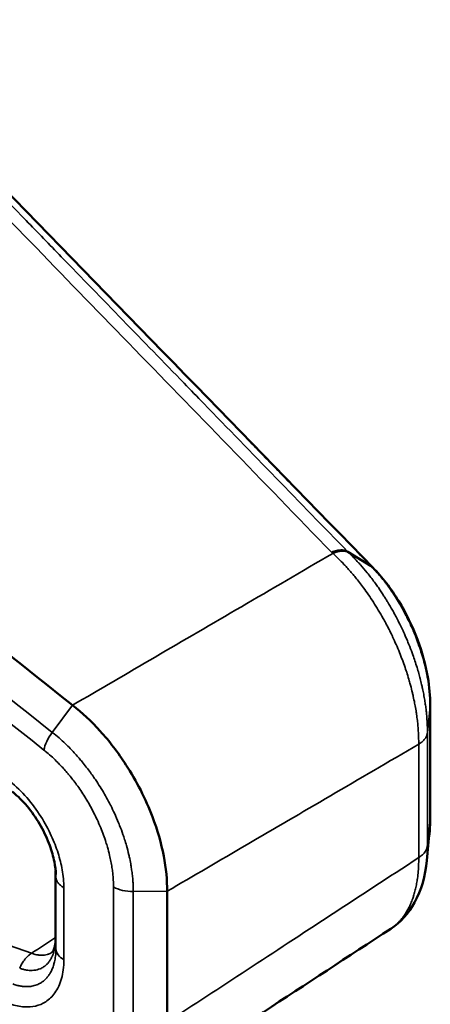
# Model space of a CAD drawing. Header units: millimetres. Extents: x 38 to 2514, y 38 to 1622.
# Tile 102 of 256: x 535.06 to 542.58, y 1316.84 to 1334.88. Entities that reach past the tile are written whole.
import ezdxf

# ---------------------------------------------------------------- set-up
doc = ezdxf.new("R2010")
doc.units = ezdxf.units.MM
doc.header["$LTSCALE"] = 7.692308
doc.layers.add('Visible (ISO)', color=7, linetype='Continuous', lineweight=50)
doc.layers.add('Visible Narrow (ISO)', color=7, linetype='Continuous', lineweight=35)

msp = doc.modelspace()

# ---------------------------------------------------------------- linework, layer by layer
at = {"layer": 'Visible (ISO)'}
for p, q in [((541.0713, 1325.1332), (541.4955, 1324.8731)), ((542.5816, 1322.3261), (542.5816, 1320.2586)), ((535.7157, 1318.0487), (535.7157, 1319.2993)), ((537.7603, 1316.5191), (537.7603, 1318.9168)), ((541.8563, 1318.2288), (541.8563, 1318.2288)), ((535.6541, 1317.7995), (535.6541, 1317.7995))]:
    msp.add_line(p, q, dxfattribs=at)
for centre, major_axis, start_param, end_param in [((555.381, 1431.5861), (-75.0105, 129.9219), 2.0340413, 2.172722), ((555.381, 1183.5032), (75.0105, -129.9219), 2.539667, 2.6800434)]:
    msp.add_ellipse(centre, major_axis=major_axis, ratio=0.5773503, start_param=start_param, end_param=end_param, dxfattribs=at)
for points in [[(528.0948, 1338.6877), (532.7514, 1333.8593), (537.2777, 1329.2162), (541.5304, 1324.8455)], [(542.5816, 1320.2586), (542.5818, 1320.1803), (542.5783, 1320.1034), (542.571, 1320.0284)], [(542.571, 1320.0284), (542.5531, 1319.8449), (542.5351, 1319.6615), (542.5172, 1319.4781)], [(541.8563, 1318.2288), (540.3012, 1317.212), (538.746, 1316.1951), (537.1909, 1315.1783)]]:
    msp.add_open_spline(points, degree=3, dxfattribs=at)
for points, knots in [([(541.0713, 1325.1332), (541.0566, 1325.1422), (541.0408, 1325.149), (541.013, 1325.1568), (541.0019, 1325.1591), (540.9767, 1325.1624), (540.9623, 1325.1632), (540.9325, 1325.1629), (540.9169, 1325.1617), (540.897, 1325.159), (540.8931, 1325.1584), (540.8598, 1325.1528), (540.8293, 1325.1447), (540.7907, 1325.1307), (540.7832, 1325.1279), (540.7757, 1325.1248)], [0, 0, 0, 0, 0.20631838, 0.20631838, 0.33333333, 0.33333333, 0.48171145, 0.48171145, 0.63002587, 0.63002587, 0.66666667, 0.66666667, 0.935646, 0.935646, 1, 1, 1, 1]), ([(541.5294, 1324.8464), (541.7021, 1324.673), (541.863, 1324.463), (542.1363, 1324.016), (542.2537, 1323.7745), (542.431, 1323.3013), (542.4963, 1323.0644), (542.566, 1322.6621), (542.582, 1322.4902), (542.5816, 1322.3261)], [0, 0, 0, 0, 0.0826397, 0.0826397, 0.16117244, 0.16117244, 0.23451791, 0.23451791, 0.2904599, 0.2904599, 0.2904599, 0.2904599]), ([(537.7603, 1318.9168), (537.7609, 1319.1209), (537.74, 1319.3372), (537.6519, 1319.7964), (537.5824, 1320.0382), (537.4285, 1320.4438), (537.3561, 1320.6071), (537.1932, 1320.9274), (537.1029, 1321.0839), (536.8614, 1321.4557), (536.7024, 1321.6631), (536.3711, 1322.0286), (536.2012, 1322.1874), (536.0271, 1322.3244)], [0.000001, 0.000001, 0.000001, 0.000001, 0.07485014, 0.07485014, 0.15412675, 0.15412675, 0.20817444, 0.20817444, 0.26222314, 0.26222314, 0.34150081, 0.34150081, 0.41634888, 0.41634888, 0.41634888, 0.41634888]), ([(535.7207, 1319.2228), (535.7184, 1319.2927), (535.7089, 1319.3726), (535.6736, 1319.5505), (535.6452, 1319.6518), (535.5653, 1319.8715), (535.5095, 1319.9927), (535.3799, 1320.2232), (535.3043, 1320.3353), (535.1432, 1320.5362), (535.0555, 1320.6275), (534.9529, 1320.7162), (534.9368, 1320.7295), (534.9208, 1320.7423)], [0, 0, 0, 0, 0.0292952, 0.0292952, 0.06300194, 0.06300194, 0.1025357, 0.1025357, 0.14235716, 0.14235716, 0.18237159, 0.18237159, 0.18980152, 0.18980152, 0.18980152, 0.18980152]), ([(542.5172, 1319.4781), (542.4899, 1319.1982), (542.4184, 1318.935), (542.1877, 1318.5172), (542.038, 1318.3475), (541.8563, 1318.2288)], [0, 0, 0, 0, 0.1014772, 0.1014772, 0.18743904, 0.18743904, 0.18743904, 0.18743904]), ([(535.6541, 1317.7995), (535.6542, 1317.7996), (535.6615, 1317.8017), (535.6848, 1317.8501), (535.6944, 1317.8763), (535.7097, 1317.9481), (535.7152, 1317.9957), (535.7157, 1318.0501)], [0, 0, 0, 0, 0.041194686, 0.041194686, 0.063877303, 0.063877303, 0.088145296, 0.088145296, 0.088145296, 0.088145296])]:
    msp.add_open_spline(points, degree=3, knots=knots, dxfattribs=at)
at = {"layer": 'Visible Narrow (ISO)'}
for p, q in [((535.6554, 1321.8276), (536.0271, 1322.3244)), ((542.5289, 1321.8196), (542.5804, 1322.3048)), ((542.5804, 1322.3048), (542.5804, 1320.2373)), ((542.5289, 1319.7521), (542.5289, 1321.8196)), ((542.3688, 1319.5324), (542.3688, 1321.6101)), ((542.5289, 1319.7521), (542.5804, 1320.2372)), ((535.7157, 1318.0435), (535.7157, 1319.2985)), ((535.7212, 1319.1784), (535.7187, 1319.2614)), ((535.7212, 1319.1784), (535.7212, 1317.8619)), ((535.8676, 1318.9787), (535.8676, 1317.6624)), ((536.7768, 1316.5973), (536.7768, 1318.9951)), ((537.1391, 1318.9105), (537.7603, 1318.9168)), ((537.1391, 1316.5128), (537.1391, 1318.9105)), ((535.7212, 1317.862), (535.7157, 1318.0435))]:
    msp.add_line(p, q, dxfattribs=at)
for centre, major_axis, ratio, start_param, end_param in [((555.0649, 1431.4036), (-75.2263, 130.2957), 0.5773503, 2.038128, 2.1727222), ((554.957, 1431.3413), (-75.4061, 130.6072), 0.5773503, 2.0399785, 2.1727223), ((540.7021, 1324.6621), (0.413, 0.4353), 0.520596, 0.1153458, 0.8708355), ((535.8546, 1321.7074), (0.3103, 0.392), 0.4623257, 1.6296884, 2.43254), ((555.4531, 1183.5448), (76.4122, -132.3499), 0.5773503, 2.5440191, 2.6659371), ((541.9816, 1320.2577), (0.6, 0.0014), 0.5752481, 6.2205935, 6.2818578), ((554.957, 1183.2584), (75.4061, -130.6072), 0.5773503, 2.5396663, 2.6736334), ((555.0649, 1183.3207), (75.2263, -130.2957), 0.5773503, 2.5396672, 2.675773), ((537.1303, 1319.1993), (0.5, -0.0002), 0.5776021, 3.9272091, 4.7300606), ((536.2212, 1317.8665), (-0.5, 0.0008), 0.5784181, 0.018607, 0.7863255)]:
    msp.add_ellipse(centre, major_axis=major_axis, ratio=ratio, start_param=start_param, end_param=end_param, dxfattribs=at)
for points, knots in [([(540.7757, 1325.1248), (539.5081, 1326.4316), (538.267, 1327.7102), (537.0521, 1328.9619), (535.8372, 1330.2137), (534.6487, 1331.4391), (533.5127, 1332.6115), (532.3768, 1333.784), (531.2935, 1334.9035), (530.2881, 1335.9443), (529.2828, 1336.9851), (528.3553, 1337.9468), (527.5034, 1338.8318)], [0, 0, 0, 0, 0.25, 0.25, 0.25, 0.5, 0.5, 0.5, 0.75, 0.75, 0.75, 1, 1, 1, 1]), ([(541.0713, 1325.1332), (540.6287, 1325.5891), (540.1889, 1326.0419), (539.3091, 1326.9478), (538.8691, 1327.4008), (538.3111, 1327.9753), (538.1905, 1328.0995), (537.6935, 1328.6112), (537.3192, 1328.9966), (536.5683, 1329.7699), (536.192, 1330.1576), (535.6029, 1330.7646), (535.3877, 1330.9864), (534.7406, 1331.6533), (534.3134, 1332.0939), (533.4547, 1332.9797), (533.024, 1333.4242), (532.55, 1333.9137), (532.4981, 1333.9673), (532.0405, 1334.44), (531.643, 1334.8508), (530.839, 1335.6821), (530.434, 1336.1012), (530.0125, 1336.5377), (529.9834, 1336.5678), (529.6295, 1336.9343), (529.3134, 1337.2619), (528.6939, 1337.9042), (528.3909, 1338.2187), (527.9819, 1338.6432), (527.8684, 1338.7611), (527.7563, 1338.8776)], [0, 0, 0, 0, 0.08715052, 0.08715052, 0.17555604, 0.17555604, 0.2, 0.2, 0.27645612, 0.27645612, 0.35457877, 0.35457877, 0.4, 0.4, 0.49207236, 0.49207236, 0.5881525, 0.5881525, 0.6, 0.6, 0.69292484, 0.69292484, 0.7925989, 0.7925989, 0.8, 0.8, 0.882926, 0.882926, 0.96711635, 0.96711635, 1, 1, 1, 1]), ([(528.0725, 1338.7046), (528.5008, 1338.2604), (528.9235, 1337.8224), (529.3403, 1337.391), (529.7629, 1336.9535), (530.1794, 1336.5227), (530.589, 1336.0994), (530.9583, 1335.7178), (531.322, 1335.3421), (531.6798, 1334.9728), (531.8962, 1334.7495), (532.1103, 1334.5284), (532.3227, 1334.3094), (532.6062, 1334.0169), (532.8865, 1333.7279), (533.1642, 1333.4417), (533.4433, 1333.154), (533.7199, 1332.869), (533.9946, 1332.5861), (534.2705, 1332.3019), (534.5446, 1332.0197), (534.8174, 1331.7388), (534.872, 1331.6826), (534.9266, 1331.6264), (534.9811, 1331.5703), (535.2492, 1331.2944), (535.5162, 1331.0196), (535.783, 1330.7452), (535.9158, 1330.6086), (536.0484, 1330.4721), (536.1811, 1330.3357), (536.4464, 1330.0628), (536.7117, 1329.79), (536.9777, 1329.5165), (537.2414, 1329.2454), (537.5057, 1328.9737), (537.7714, 1328.7006), (537.9094, 1328.5587), (538.0478, 1328.4165), (538.1866, 1328.2738), (538.5533, 1327.8969), (538.9231, 1327.5168), (539.2954, 1327.1342), (539.5336, 1326.8895), (539.7727, 1326.6437), (540.0127, 1326.3971), (540.3788, 1326.0209), (540.7468, 1325.6427), (541.116, 1325.2633), (541.2424, 1325.1334), (541.3689, 1325.0033), (541.4955, 1324.8731)], [0.00000123, 0.00000123, 0.00000123, 0.00000123, 0.08536493, 0.08536493, 0.08536493, 0.17195532, 0.17195532, 0.17195532, 0.25, 0.25, 0.25, 0.29719251, 0.29719251, 0.29719251, 0.36021978, 0.36021978, 0.36021978, 0.42359433, 0.42359433, 0.42359433, 0.48725796, 0.48725796, 0.48725796, 0.5, 0.5, 0.5, 0.56264979, 0.56264979, 0.56264979, 0.59382524, 0.59382524, 0.59382524, 0.65615063, 0.65615063, 0.65615063, 0.71791419, 0.71791419, 0.71791419, 0.75, 0.75, 0.75, 0.83474361, 0.83474361, 0.83474361, 0.88895364, 0.88895364, 0.88895364, 0.97167633, 0.97167633, 0.97167633, 1, 1, 1, 1]), ([(536.0271, 1322.3244), (536.5197, 1322.6119), (537.0246, 1322.9066), (537.539, 1323.2068), (538.0535, 1323.507), (538.5774, 1323.8128), (539.1191, 1324.1289), (539.6608, 1324.4451), (540.2203, 1324.7716), (540.7948, 1325.1069)], [0, 0, 0, 0, 0.3333333, 0.3333333, 0.3333333, 0.6666667, 0.6666667, 0.6666667, 1, 1, 1, 1]), ([(542.3688, 1321.6101), (542.3692, 1321.6383), (542.3691, 1321.6684), (542.3681, 1321.7271), (542.3672, 1321.7552), (542.3657, 1321.7905), (542.3654, 1321.796), (542.3635, 1321.834), (542.3614, 1321.8681), (542.3583, 1321.9083), (542.3579, 1321.9124), (542.3549, 1321.9502), (542.3515, 1321.9857), (542.3465, 1322.0309), (542.3456, 1322.0388), (542.3405, 1322.0823), (542.3357, 1322.1194), (542.3283, 1322.1704), (542.3265, 1322.1825), (542.3188, 1322.2322), (542.3123, 1322.2714), (542.3018, 1322.3289), (542.2986, 1322.3458), (542.2876, 1322.4022), (542.2791, 1322.4432), (542.2646, 1322.5082), (542.2594, 1322.5309), (542.2435, 1322.5975), (542.2321, 1322.6427), (542.2123, 1322.7162), (542.2047, 1322.7434), (542.1849, 1322.8125), (542.172, 1322.8552), (542.1461, 1322.9372), (542.1333, 1322.9761), (542.1042, 1323.0613), (542.0876, 1323.1079), (542.0531, 1323.2003), (542.0354, 1323.2459), (541.9977, 1323.339), (541.9778, 1323.3864), (541.9361, 1323.4819), (541.9143, 1323.53), (541.8881, 1323.5854), (541.8849, 1323.5923), (541.8635, 1323.637), (541.8448, 1323.6752), (541.8064, 1323.7515), (541.7866, 1323.7895), (541.7504, 1323.8572), (541.7342, 1323.887), (541.6888, 1323.9683), (541.6593, 1324.0192), (541.5997, 1324.1183), (541.5696, 1324.1666), (541.5091, 1324.2603), (541.4788, 1324.3057), (541.4183, 1324.3932), (541.3882, 1324.4353), (541.334, 1324.5088), (541.3098, 1324.5408), (541.261, 1324.6037), (541.2364, 1324.6346), (541.2019, 1324.6768), (541.192, 1324.6888), (541.1609, 1324.7262), (541.1395, 1324.7513), (541.0965, 1324.8006), (541.0749, 1324.8249), (541.0356, 1324.868), (541.0181, 1324.8868), (540.9682, 1324.9394), (540.935, 1324.9734), (540.8683, 1325.0388), (540.835, 1325.0704), (540.7989, 1325.1033), (540.7968, 1325.1051), (540.7948, 1325.1069)], [0, 0, 0, 0, 0.05882353, 0.05882353, 0.1083999, 0.1083999, 0.11764706, 0.11764706, 0.17051816, 0.17051816, 0.17647059, 0.17647059, 0.22509839, 0.22509839, 0.23529412, 0.23529412, 0.28037129, 0.28037129, 0.29411765, 0.29411765, 0.3360367, 0.3360367, 0.35294118, 0.35294118, 0.39164766, 0.39164766, 0.41176471, 0.41176471, 0.44932797, 0.44932797, 0.47058824, 0.47058824, 0.50223175, 0.50223175, 0.52941176, 0.52941176, 0.55998247, 0.55998247, 0.58823529, 0.58823529, 0.61605434, 0.61605434, 0.64322374, 0.64322374, 0.64705882, 0.64705882, 0.66816265, 0.66816265, 0.68917545, 0.68917545, 0.70588235, 0.70588235, 0.73529412, 0.73529412, 0.76470588, 0.76470588, 0.79411765, 0.79411765, 0.82352941, 0.82352941, 0.84768232, 0.84768232, 0.87241511, 0.87241511, 0.88235294, 0.88235294, 0.90367255, 0.90367255, 0.92478947, 0.92478947, 0.94117647, 0.94117647, 0.97058824, 0.97058824, 0.99835553, 0.99835553, 1, 1, 1, 1]), ([(541.0862, 1325.1192), (541.0838, 1325.1215), (541.0814, 1325.1238), (541.0764, 1325.1285), (541.0738, 1325.1309), (541.0713, 1325.1332)], [0.00002589, 0.00002589, 0.00002589, 0.00002589, 0.5, 0.5, 1, 1, 1, 1]), ([(542.5289, 1321.8196), (542.529, 1321.8362), (542.529, 1321.8538), (542.5289, 1321.8721), (542.5288, 1321.8806), (542.5287, 1321.8894), (542.5285, 1321.8983), (542.5281, 1321.9218), (542.5274, 1321.9464), (542.5263, 1321.9722), (542.5261, 1321.9771), (542.5259, 1321.982), (542.5257, 1321.987), (542.5255, 1321.9912), (542.5253, 1321.9955), (542.5251, 1321.9998), (542.5237, 1322.0273), (542.5219, 1322.0563), (542.5196, 1322.0868), (542.5191, 1322.0935), (542.5186, 1322.1004), (542.518, 1322.1073), (542.5156, 1322.1364), (542.5127, 1322.1669), (542.5093, 1322.199), (542.5082, 1322.2089), (542.5071, 1322.219), (542.5059, 1322.2292), (542.5024, 1322.2599), (542.4983, 1322.2919), (542.4936, 1322.3255), (542.4916, 1322.3393), (542.4896, 1322.3533), (542.4874, 1322.3676), (542.4825, 1322.3997), (542.4771, 1322.4332), (542.4709, 1322.4682), (542.4676, 1322.4867), (542.4641, 1322.5056), (542.4605, 1322.5249), (542.4541, 1322.5584), (542.447, 1322.5932), (542.4392, 1322.6294), (542.434, 1322.6536), (542.4284, 1322.6784), (542.4225, 1322.7038), (542.4144, 1322.7385), (542.4056, 1322.7744), (542.3961, 1322.8116), (542.3881, 1322.8426), (542.3795, 1322.8745), (542.3703, 1322.9073), (542.3604, 1322.9427), (542.3497, 1322.9792), (542.3383, 1323.0168), (542.3264, 1323.0558), (542.3136, 1323.096), (542.2997, 1323.1375), (542.2879, 1323.1732), (542.2753, 1323.2098), (542.2618, 1323.2474), (542.2445, 1323.2958), (542.2257, 1323.3459), (542.2054, 1323.3976), (542.1916, 1323.4328), (542.1771, 1323.4687), (542.1618, 1323.5052), (542.1447, 1323.5462), (542.1266, 1323.5881), (542.1076, 1323.6304), (542.0993, 1323.6489), (542.0909, 1323.6675), (542.0823, 1323.6862), (542.0672, 1323.7187), (542.0517, 1323.7515), (542.0358, 1323.7842), (542.0174, 1323.8221), (541.9984, 1323.8601), (541.9789, 1323.8978), (541.9637, 1323.9273), (541.9482, 1323.9567), (541.9325, 1323.9858), (541.9181, 1324.0124), (541.9036, 1324.0388), (541.8889, 1324.0649), (541.8606, 1324.1154), (541.8318, 1324.1647), (541.8028, 1324.2125), (541.7916, 1324.231), (541.7804, 1324.2492), (541.7692, 1324.2672), (541.7571, 1324.2866), (541.7451, 1324.3056), (541.733, 1324.3244), (541.6986, 1324.378), (541.6642, 1324.4294), (541.6301, 1324.4784), (541.6212, 1324.4911), (541.6124, 1324.5036), (541.6036, 1324.516), (541.5947, 1324.5286), (541.5858, 1324.541), (541.5769, 1324.5532), (541.5543, 1324.5845), (541.5318, 1324.6147), (541.5094, 1324.6441), (541.487, 1324.6735), (541.4647, 1324.702), (541.4422, 1324.7301), (541.4363, 1324.7375), (541.4303, 1324.7449), (541.4243, 1324.7522), (541.3844, 1324.8014), (541.344, 1324.849), (541.3015, 1324.8967), (541.2929, 1324.9064), (541.2842, 1324.916), (541.2754, 1324.9257), (541.2722, 1324.9293), (541.269, 1324.9328), (541.2657, 1324.9364), (541.2098, 1324.9975), (541.1496, 1325.0593), (541.0862, 1325.1192)], [0.00000001, 0.00000001, 0.00000001, 0.00000001, 0.03784537, 0.03784537, 0.03784537, 0.05555556, 0.05555556, 0.05555556, 0.10228898, 0.10228898, 0.10228898, 0.11111111, 0.11111111, 0.11111111, 0.11859777, 0.11859777, 0.11859777, 0.16666667, 0.16666667, 0.16666667, 0.1773503, 0.1773503, 0.1773503, 0.22222222, 0.22222222, 0.22222222, 0.23611895, 0.23611895, 0.23611895, 0.27777778, 0.27777778, 0.27777778, 0.29487816, 0.29487816, 0.29487816, 0.33333333, 0.33333333, 0.33333333, 0.3536382, 0.3536382, 0.3536382, 0.38888889, 0.38888889, 0.38888889, 0.41238872, 0.41238872, 0.41238872, 0.44444444, 0.44444444, 0.44444444, 0.47116729, 0.47116729, 0.47116729, 0.5, 0.5, 0.5, 0.52989503, 0.52989503, 0.52989503, 0.55555556, 0.55555556, 0.55555556, 0.58859113, 0.58859113, 0.58859113, 0.61111111, 0.61111111, 0.61111111, 0.63636584, 0.63636584, 0.63636584, 0.64741988, 0.64741988, 0.64741988, 0.66666667, 0.66666667, 0.66666667, 0.68890833, 0.68890833, 0.68890833, 0.70631048, 0.70631048, 0.70631048, 0.72222222, 0.72222222, 0.72222222, 0.75308365, 0.75308365, 0.75308365, 0.7650007, 0.7650007, 0.7650007, 0.77777778, 0.77777778, 0.77777778, 0.81426998, 0.81426998, 0.81426998, 0.82374247, 0.82374247, 0.82374247, 0.83333333, 0.83333333, 0.83333333, 0.85786149, 0.85786149, 0.85786149, 0.88238964, 0.88238964, 0.88238964, 0.88888889, 0.88888889, 0.88888889, 0.93240285, 0.93240285, 0.93240285, 0.94120561, 0.94120561, 0.94120561, 0.94444444, 0.94444444, 0.94444444, 1, 1, 1, 1]), ([(541.4955, 1324.8731), (541.5562, 1324.8126), (541.6165, 1324.7465), (541.6764, 1324.6744), (541.7019, 1324.6437), (541.7274, 1324.612), (541.7526, 1324.5793), (541.7656, 1324.5624), (541.7786, 1324.5452), (541.7915, 1324.5279), (541.8121, 1324.5002), (541.8325, 1324.4719), (541.8525, 1324.4433), (541.8809, 1324.4027), (541.9087, 1324.3613), (541.9357, 1324.3194), (541.9626, 1324.2775), (541.9888, 1324.2351), (542.014, 1324.1925), (542.0286, 1324.1679), (542.0429, 1324.1432), (542.0569, 1324.1185), (542.0847, 1324.0693), (542.1111, 1324.0201), (542.1362, 1323.9712), (542.1421, 1323.9598), (542.1479, 1323.9485), (542.1536, 1323.9371), (542.1799, 1323.8848), (542.2046, 1323.833), (542.2278, 1323.782), (542.2421, 1323.7505), (542.2558, 1323.7193), (542.269, 1323.6884), (542.272, 1323.6813), (542.275, 1323.6742), (542.278, 1323.6671), (542.2987, 1323.6178), (542.318, 1323.5695), (542.3359, 1323.5221), (542.3447, 1323.4988), (542.3532, 1323.4758), (542.3613, 1323.4531), (542.3795, 1323.4026), (542.3961, 1323.3534), (542.4113, 1323.3054), (542.419, 1323.2812), (542.4264, 1323.2573), (542.4334, 1323.2337), (542.437, 1323.2217), (542.4404, 1323.2098), (542.4438, 1323.198), (542.4588, 1323.1461), (542.4721, 1323.0957), (542.484, 1323.0472), (542.4853, 1323.0421), (542.4865, 1323.0369), (542.4878, 1323.0318), (542.4959, 1322.9981), (542.5033, 1322.9653), (542.5101, 1322.9332), (542.5163, 1322.9042), (542.522, 1322.8757), (542.5272, 1322.8477), (542.5323, 1322.8204), (542.537, 1322.7936), (542.5414, 1322.7668), (542.5431, 1322.7565), (542.5447, 1322.7462), (542.5463, 1322.7358), (542.5495, 1322.7151), (542.5524, 1322.6943), (542.5552, 1322.6734), (542.5588, 1322.6463), (542.5621, 1322.6191), (542.5651, 1322.5914), (542.5679, 1322.5647), (542.5704, 1322.5376), (542.5725, 1322.51), (542.5729, 1322.5051), (542.5733, 1322.5002), (542.5737, 1322.4952), (542.5766, 1322.4543), (542.5788, 1322.4123), (542.5798, 1322.3695), (542.5803, 1322.3481), (542.5805, 1322.3265), (542.5804, 1322.3048)], [0.00000001, 0.00000001, 0.00000001, 0.00000001, 0.08333333, 0.08333333, 0.08333333, 0.11885787, 0.11885787, 0.11885787, 0.1372709, 0.1372709, 0.1372709, 0.16666667, 0.16666667, 0.16666667, 0.20833333, 0.20833333, 0.20833333, 0.25, 0.25, 0.25, 0.27413882, 0.27413882, 0.27413882, 0.32214111, 0.32214111, 0.32214111, 0.33333333, 0.33333333, 0.33333333, 0.38486022, 0.38486022, 0.38486022, 0.41666667, 0.41666667, 0.41666667, 0.42398846, 0.42398846, 0.42398846, 0.47498224, 0.47498224, 0.47498224, 0.5, 0.5, 0.5, 0.55540243, 0.55540243, 0.55540243, 0.58333333, 0.58333333, 0.58333333, 0.59752167, 0.59752167, 0.59752167, 0.66000752, 0.66000752, 0.66000752, 0.66666667, 0.66666667, 0.66666667, 0.71045095, 0.71045095, 0.71045095, 0.75, 0.75, 0.75, 0.78848587, 0.78848587, 0.78848587, 0.80336413, 0.80336413, 0.80336413, 0.83333333, 0.83333333, 0.83333333, 0.87227487, 0.87227487, 0.87227487, 0.90995594, 0.90995594, 0.90995594, 0.91666667, 0.91666667, 0.91666667, 0.97220164, 0.97220164, 0.97220164, 1, 1, 1, 1]), ([(537.1391, 1318.9105), (537.1392, 1318.9494), (537.1384, 1318.9902), (537.1353, 1319.0567), (537.1338, 1319.0811), (537.1296, 1319.1386), (537.1266, 1319.172), (537.1191, 1319.24), (537.1147, 1319.2745), (537.1085, 1319.3164), (537.1076, 1319.3225), (537.1022, 1319.358), (537.0972, 1319.3883), (537.084, 1319.4608), (537.0754, 1319.5036), (537.063, 1319.5596), (537.0602, 1319.5718), (537.0447, 1319.6385), (537.0304, 1319.6944), (537.0034, 1319.7894), (536.9919, 1319.8276), (536.9701, 1319.8962), (536.9601, 1319.9264), (536.9309, 1320.0111), (536.9105, 1320.0664), (536.8822, 1320.1381), (536.8759, 1320.154), (536.8457, 1320.2279), (536.8202, 1320.2864), (536.7716, 1320.3918), (536.7491, 1320.4384), (536.7239, 1320.488), (536.7224, 1320.491), (536.6979, 1320.5391), (536.674, 1320.5841), (536.6245, 1320.6737), (536.5988, 1320.7182), (536.5652, 1320.7743), (536.5579, 1320.7864), (536.5241, 1320.8415), (536.4971, 1320.8839), (536.4524, 1320.9514), (536.4351, 1320.9771), (536.3967, 1321.0325), (536.3756, 1321.0622), (536.3293, 1321.1257), (536.304, 1321.1592), (536.2527, 1321.2252), (536.2267, 1321.2577), (536.1831, 1321.3104), (536.1657, 1321.3311), (536.1242, 1321.3793), (536.0999, 1321.4068), (536.0508, 1321.4608), (536.0259, 1321.4874), (535.9748, 1321.5405), (535.9486, 1321.5669), (535.8853, 1321.6286), (535.8476, 1321.664), (535.77, 1321.7334), (535.7301, 1321.7674), (535.6779, 1321.8097), (535.6667, 1321.8187), (535.6554, 1321.8275)], [0.00000948, 0.00000948, 0.00000948, 0.00000948, 0.05825614, 0.05825614, 0.09090909, 0.09090909, 0.13349528, 0.13349528, 0.17483749, 0.17483749, 0.18181818, 0.18181818, 0.21544747, 0.21544747, 0.26027921, 0.26027921, 0.27272727, 0.27272727, 0.32761097, 0.32761097, 0.36363636, 0.36363636, 0.39128564, 0.39128564, 0.44060092, 0.44060092, 0.45454545, 0.45454545, 0.50534632, 0.50534632, 0.54545455, 0.54545455, 0.54803089, 0.54803089, 0.58680546, 0.58680546, 0.62560828, 0.62560828, 0.63636364, 0.63636364, 0.67466641, 0.67466641, 0.69861284, 0.69861284, 0.72727273, 0.72727273, 0.76128482, 0.76128482, 0.79567945, 0.79567945, 0.81818182, 0.81818182, 0.84880526, 0.84880526, 0.87894809, 0.87894809, 0.90909091, 0.90909091, 0.94940492, 0.94940492, 0.98919134, 0.98919134, 0.99999643, 0.99999643, 0.99999643, 0.99999643]), ([(542.3688, 1321.6101), (542.3899, 1321.6226), (542.4092, 1321.6361), (542.435, 1321.6574), (542.443, 1321.6646), (542.4655, 1321.6865), (542.4785, 1321.7018), (542.4951, 1321.7258), (542.5002, 1321.7343), (542.5134, 1321.7592), (542.5199, 1321.776), (542.5263, 1321.8018), (542.5279, 1321.8107), (542.5289, 1321.8196)], [0, 0, 0, 0, 0.22371653, 0.22371653, 0.33333333, 0.33333333, 0.5516559, 0.5516559, 0.66666667, 0.66666667, 0.88561581, 0.88561581, 1, 1, 1, 1]), ([(537.7603, 1318.9168), (538.2377, 1319.1958), (538.7266, 1319.4815), (539.2244, 1319.7724), (539.7221, 1320.0633), (540.2288, 1320.3594), (540.752, 1320.6652), (541.2753, 1320.971), (541.8151, 1321.2864), (542.3688, 1321.6101)], [0, 0, 0, 0, 0.3333333, 0.3333333, 0.3333333, 0.6666667, 0.6666667, 0.6666667, 1, 1, 1, 1]), ([(536.7768, 1318.9951), (536.7768, 1319.0346), (536.7756, 1319.0762), (536.7731, 1319.12), (536.7723, 1319.134), (536.7713, 1319.1482), (536.7702, 1319.1627), (536.7679, 1319.1924), (536.765, 1319.2231), (536.7613, 1319.2548), (536.7577, 1319.2866), (536.7533, 1319.3195), (536.748, 1319.3538), (536.7425, 1319.3889), (536.7362, 1319.4254), (536.7288, 1319.4631), (536.7218, 1319.499), (536.7139, 1319.5359), (536.705, 1319.5737), (536.6934, 1319.6231), (536.6802, 1319.6741), (536.6651, 1319.7264), (536.6566, 1319.756), (536.6475, 1319.786), (536.6377, 1319.8164), (536.6108, 1319.9006), (536.5793, 1319.9879), (536.5428, 1320.077), (536.522, 1320.128), (536.4995, 1320.1795), (536.4755, 1320.2313), (536.4576, 1320.27), (536.4387, 1320.3089), (536.419, 1320.3478), (536.3784, 1320.4281), (536.3342, 1320.5084), (536.2873, 1320.5865), (536.2812, 1320.5968), (536.2749, 1320.6071), (536.2687, 1320.6174), (536.2211, 1320.6951), (536.1711, 1320.7704), (536.1203, 1320.8416), (536.1137, 1320.8508), (536.1071, 1320.8599), (536.1005, 1320.869), (536.0782, 1320.8996), (536.0558, 1320.9294), (536.0332, 1320.9586), (536.0102, 1320.9881), (535.9871, 1321.017), (535.9636, 1321.0453), (535.9503, 1321.0614), (535.9369, 1321.0774), (535.9233, 1321.0932), (535.9015, 1321.1186), (535.8794, 1321.1438), (535.8567, 1321.1687), (535.8347, 1321.1929), (535.8122, 1321.217), (535.789, 1321.2409), (535.7695, 1321.2612), (535.7494, 1321.2814), (535.7288, 1321.3016), (535.6664, 1321.3629), (535.599, 1321.4239), (535.527, 1321.4824), (535.5184, 1321.4894), (535.5098, 1321.4963), (535.501, 1321.5033)], [0, 0, 0, 0, 0.0688494, 0.0688494, 0.0688494, 0.0909091, 0.0909091, 0.0909091, 0.1363636, 0.1363636, 0.1363636, 0.1818182, 0.1818182, 0.1818182, 0.228406, 0.228406, 0.228406, 0.2727273, 0.2727273, 0.2727273, 0.3307991, 0.3307991, 0.3307991, 0.3636364, 0.3636364, 0.3636364, 0.4545455, 0.4545455, 0.4545455, 0.5065246, 0.5065246, 0.5065246, 0.5454545, 0.5454545, 0.5454545, 0.6257615, 0.6257615, 0.6257615, 0.6363636, 0.6363636, 0.6363636, 0.7168458, 0.7168458, 0.7168458, 0.7272727, 0.7272727, 0.7272727, 0.7624069, 0.7624069, 0.7624069, 0.7979868, 0.7979868, 0.7979868, 0.8181818, 0.8181818, 0.8181818, 0.8506724, 0.8506724, 0.8506724, 0.8823094, 0.8823094, 0.8823094, 0.9090909, 0.9090909, 0.9090909, 0.9902923, 0.9902923, 0.9902923, 1, 1, 1, 1]), ([(534.8794, 1320.9288), (534.9908, 1320.8397), (535.1947, 1320.6408), (535.4569, 1320.2867), (535.6488, 1319.9264), (535.7673, 1319.6132), (535.8438, 1319.3131), (535.8682, 1319.09), (535.8676, 1318.9787)], [0.00000094, 0.00000094, 0.00000094, 0.00000094, 0.16666667, 0.33333333, 0.5, 0.66666667, 0.83333333, 1, 1, 1, 1]), ([(542.5804, 1320.2373), (542.5806, 1320.1984), (542.5797, 1320.1596), (542.5778, 1320.1209), (542.5762, 1320.0899), (542.574, 1320.059), (542.571, 1320.0284)], [0, 0, 0, 0, 0.05329868, 0.05329868, 0.05329868, 0.096113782, 0.096113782, 0.096113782, 0.096113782]), ([(542.3688, 1319.5324), (542.3899, 1319.5458), (542.4092, 1319.5601), (542.4266, 1319.5752), (542.435, 1319.5825), (542.443, 1319.59), (542.4505, 1319.5977), (542.4733, 1319.6212), (542.4916, 1319.6461), (542.5048, 1319.6721), (542.5134, 1319.6891), (542.5199, 1319.7065), (542.5241, 1319.7241), (542.5263, 1319.7334), (542.5279, 1319.7428), (542.5289, 1319.7521)], [0, 0, 0, 0, 0.2242586, 0.2242586, 0.2242586, 0.3333333, 0.3333333, 0.3333333, 0.6666667, 0.6666667, 0.6666667, 0.8847543, 0.8847543, 0.8847543, 1, 1, 1, 1]), ([(542.5172, 1319.4781), (542.5204, 1319.5105), (542.523, 1319.5441), (542.5278, 1319.6305), (542.5292, 1319.6848), (542.5289, 1319.745), (542.5289, 1319.7486), (542.5289, 1319.7521)], [0.931965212, 0.931965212, 0.931965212, 0.931965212, 0.958302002, 0.958302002, 0.997571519, 0.997571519, 1, 1, 1, 1]), ([(537.7603, 1316.5191), (538.2379, 1316.8314), (538.7268, 1317.1511), (539.2246, 1317.4766), (539.7224, 1317.802), (540.229, 1318.1333), (540.7522, 1318.4754), (541.2754, 1318.8175), (541.8151, 1319.1704), (542.3688, 1319.5324)], [0, 0, 0, 0, 0.3333333, 0.3333333, 0.3333333, 0.6666667, 0.6666667, 0.6666667, 1, 1, 1, 1]), ([(541.8563, 1318.2288), (541.8644, 1318.2341), (541.8724, 1318.2395), (541.9037, 1318.2615), (541.9265, 1318.2794), (541.9708, 1318.3179), (541.9923, 1318.3385), (542.0248, 1318.373), (542.0363, 1318.3859), (542.0682, 1318.4236), (542.0879, 1318.4493), (542.1254, 1318.5034), (542.1432, 1318.5318), (542.1681, 1318.5755), (542.1759, 1318.5899), (542.198, 1318.6326), (542.2115, 1318.6613), (542.237, 1318.7209), (542.2489, 1318.7516), (542.2679, 1318.8056), (542.2753, 1318.8283), (542.2909, 1318.88), (542.2989, 1318.9093), (542.3136, 1318.9694), (542.3205, 1319.0003), (542.3328, 1319.0638), (542.3384, 1319.0964), (542.3444, 1319.1375), (542.3455, 1319.1448), (542.3522, 1319.1939), (542.3569, 1319.2378), (542.3642, 1319.3285), (542.3667, 1319.3754), (542.369, 1319.4592), (542.3693, 1319.4954), (542.3688, 1319.5324)], [0.53326705, 0.53326705, 0.53326705, 0.53326705, 0.54545455, 0.54545455, 0.58099789, 0.58099789, 0.61630472, 0.61630472, 0.63636364, 0.63636364, 0.6729212, 0.6729212, 0.70962198, 0.70962198, 0.72727273, 0.72727273, 0.76089568, 0.76089568, 0.79461919, 0.79461919, 0.81818182, 0.81818182, 0.84689302, 0.84689302, 0.87530374, 0.87530374, 0.90316752, 0.90316752, 0.90909091, 0.90909091, 0.94286388, 0.94286388, 0.97602685, 0.97602685, 1, 1, 1, 1]), ([(535.8676, 1318.9787), (535.8676, 1318.9788), (535.8675, 1318.9788), (535.8492, 1318.9894), (535.8322, 1319.0009), (535.8071, 1319.0209), (535.798, 1319.0289), (535.7764, 1319.0503), (535.7649, 1319.0639), (535.7494, 1319.0869), (535.7442, 1319.096), (535.7328, 1319.1196), (535.7277, 1319.1343), (535.7227, 1319.1589), (535.7215, 1319.1687), (535.7212, 1319.1784)], [0, 0, 0, 0, 0.00000634, 0.00000634, 0.20352654, 0.20352654, 0.33333333, 0.33333333, 0.53796992, 0.53796992, 0.66666667, 0.66666667, 0.86807414, 0.86807414, 1, 1, 1, 1]), ([(535.0574, 1317.5057), (535.0788, 1317.498), (535.0997, 1317.4915), (535.1407, 1317.4805), (535.1608, 1317.4762), (535.1883, 1317.4716), (535.1962, 1317.4704), (535.2044, 1317.4694), (535.2047, 1317.4693), (535.2241, 1317.4669), (535.2425, 1317.4657), (535.279, 1317.465), (535.297, 1317.4658), (535.3191, 1317.4679), (535.324, 1317.4685), (535.3289, 1317.4692), (535.3467, 1317.4715), (535.3636, 1317.4749), (535.3964, 1317.4834), (535.4124, 1317.4887), (535.4289, 1317.4953), (535.4301, 1317.4958), (535.4313, 1317.4963), (535.4426, 1317.501), (535.4535, 1317.5061), (535.4747, 1317.5173), (535.4849, 1317.5234), (535.5024, 1317.5348), (535.5096, 1317.54), (535.5168, 1317.5455), (535.5169, 1317.5455), (535.5314, 1317.5566), (535.5456, 1317.569), (535.571, 1317.5948), (535.5823, 1317.6078), (535.5933, 1317.6221), (535.5934, 1317.6222), (535.6053, 1317.6376), (535.6164, 1317.6542), (535.6373, 1317.6898), (535.647, 1317.7089), (535.656, 1317.7294), (535.6561, 1317.7297), (535.6629, 1317.7454), (535.6691, 1317.7614), (535.6803, 1317.7946), (535.6854, 1317.8117), (535.693, 1317.8416), (535.6958, 1317.854), (535.6985, 1317.8673), (535.6986, 1317.8678), (535.7035, 1317.8927), (535.7075, 1317.9186), (535.7132, 1317.9726), (535.7149, 1318.0007), (535.7156, 1318.0346), (535.7157, 1318.039), (535.7157, 1318.0435)], [0, 0, 0, 0, 0.0507257, 0.0507257, 0.1026069, 0.1026069, 0.1241673, 0.1241673, 0.125, 0.125, 0.1777923, 0.1777923, 0.233714, 0.233714, 0.2495071, 0.25, 0.25, 0.308724, 0.308724, 0.3700872, 0.3700872, 0.375, 0.375, 0.375, 0.4209378, 0.4209378, 0.4666926, 0.4666926, 0.5, 0.5, 0.5001943, 0.5001943, 0.5674163, 0.5674163, 0.625, 0.625, 0.6255307, 0.6255307, 0.6877653, 0.6877653, 0.75, 0.75, 0.7508783, 0.7508783, 0.7982706, 0.7982706, 0.8442449, 0.8442449, 0.875, 0.875, 0.8762268, 0.8762268, 0.9346432, 0.9346432, 0.9914686, 0.9914686, 1, 1, 1, 1]), ([(535.7212, 1317.8619), (535.7211, 1317.8056), (535.7185, 1317.771), (535.7136, 1317.7288), (535.7093, 1317.6909), (535.703, 1317.6547), (535.6951, 1317.6203), (535.6923, 1317.6082), (535.6892, 1317.5963), (535.686, 1317.5846), (535.6851, 1317.5814), (535.6842, 1317.5782), (535.6833, 1317.5749), (535.675, 1317.5464), (535.6655, 1317.5193), (535.6548, 1317.4938), (535.645, 1317.4705), (535.6344, 1317.4484), (535.6228, 1317.4277), (535.6127, 1317.4094), (535.6019, 1317.3922), (535.5905, 1317.376), (535.5883, 1317.3729), (535.5861, 1317.3698), (535.5839, 1317.3668), (535.5807, 1317.3624), (535.5774, 1317.3581), (535.5741, 1317.3539), (535.5601, 1317.336), (535.5455, 1317.3196), (535.5304, 1317.3048), (535.5257, 1317.3002), (535.5211, 1317.2958), (535.5164, 1317.2915), (535.5011, 1317.2776), (535.4855, 1317.2652), (535.4695, 1317.254), (535.4647, 1317.2507), (535.46, 1317.2475), (535.4551, 1317.2444), (535.4431, 1317.2366), (535.4308, 1317.2296), (535.4185, 1317.2232), (535.4125, 1317.2201), (535.4066, 1317.2172), (535.4006, 1317.2144), (535.3979, 1317.2132), (535.3952, 1317.212), (535.3926, 1317.2108), (535.378, 1317.2044), (535.3633, 1317.1988), (535.3484, 1317.194), (535.3331, 1317.189), (535.3176, 1317.1848), (535.3018, 1317.1814), (535.288, 1317.1783), (535.2739, 1317.1759), (535.2597, 1317.1739), (535.2442, 1317.1718), (535.2284, 1317.1704), (535.2122, 1317.1696), (535.2012, 1317.1691), (535.1899, 1317.1688), (535.1785, 1317.1689), (535.1651, 1317.1691), (535.1513, 1317.1696), (535.1372, 1317.1707), (535.1345, 1317.1709), (535.1318, 1317.1711), (535.129, 1317.1713), (535.1228, 1317.1719), (535.1164, 1317.1725), (535.1101, 1317.1733), (535.089, 1317.1757), (535.0672, 1317.1793), (535.0446, 1317.184), (535.0219, 1317.1889), (534.9985, 1317.1949), (534.9746, 1317.2025), (534.9606, 1317.2068), (534.9465, 1317.2117), (534.9323, 1317.2171)], [0, 0, 0, 0, 0.07529936, 0.07529936, 0.07529936, 0.14285714, 0.14285714, 0.14285714, 0.16662258, 0.16662258, 0.16662258, 0.17325826, 0.17325826, 0.17325826, 0.23204405, 0.23204405, 0.23204405, 0.28571429, 0.28571429, 0.28571429, 0.33315339, 0.33315339, 0.33315339, 0.34228195, 0.34228195, 0.34228195, 0.35550606, 0.35550606, 0.35550606, 0.41143925, 0.41143925, 0.41143925, 0.42857143, 0.42857143, 0.42857143, 0.48412747, 0.48412747, 0.48412747, 0.50076269, 0.50076269, 0.50076269, 0.54243665, 0.54243665, 0.54243665, 0.56251891, 0.56251891, 0.56251891, 0.57142857, 0.57142857, 0.57142857, 0.62007844, 0.62007844, 0.62007844, 0.67026987, 0.67026987, 0.67026987, 0.71428571, 0.71428571, 0.71428571, 0.76209819, 0.76209819, 0.76209819, 0.79468843, 0.79468843, 0.79468843, 0.83296922, 0.83296922, 0.83296922, 0.84037935, 0.84037935, 0.84037935, 0.85714286, 0.85714286, 0.85714286, 0.91227443, 0.91227443, 0.91227443, 0.96773768, 0.96773768, 0.96773768, 0.99999792, 0.99999792, 0.99999792, 0.99999792]), ([(535.2753, 1317.7806), (535.2981, 1317.7723), (535.3201, 1317.7655), (535.341, 1317.7601), (535.3585, 1317.7557), (535.3753, 1317.7522), (535.3915, 1317.7497), (535.3962, 1317.749), (535.4009, 1317.7483), (535.4055, 1317.7477), (535.4242, 1317.7454), (535.442, 1317.7442), (535.459, 1317.7442), (535.4694, 1317.7441), (535.4796, 1317.7445), (535.4895, 1317.7452), (535.4971, 1317.7457), (535.5046, 1317.7465), (535.5119, 1317.7475), (535.5284, 1317.7496), (535.5441, 1317.7529), (535.5591, 1317.7569), (535.5635, 1317.7581), (535.5678, 1317.7594), (535.5721, 1317.7607), (535.5816, 1317.7638), (535.5909, 1317.7672), (535.5999, 1317.7709), (535.6107, 1317.7754), (535.6211, 1317.7804), (535.6313, 1317.7859), (535.635, 1317.7879), (535.6386, 1317.79), (535.6423, 1317.7922), (535.6462, 1317.7945), (535.6502, 1317.797), (535.6541, 1317.7995)], [0, 0, 0, 0, 0.06060613, 0.06060613, 0.06060613, 0.11111111, 0.11111111, 0.11111111, 0.12588108, 0.12588108, 0.12588108, 0.18556518, 0.18556518, 0.18556518, 0.22222222, 0.22222222, 0.22222222, 0.25062363, 0.25062363, 0.25062363, 0.31456504, 0.31456504, 0.31456504, 0.33333333, 0.33333333, 0.33333333, 0.37554398, 0.37554398, 0.37554398, 0.42604144, 0.42604144, 0.42604144, 0.44444444, 0.44444444, 0.44444444, 0.46456417, 0.46456417, 0.46456417, 0.46456417]), ([(535.8676, 1317.6624), (535.8673, 1317.5316), (535.8363, 1317.3031), (535.7128, 1317.0391), (535.5364, 1316.8767), (535.3503, 1316.8039), (535.1468, 1316.7869), (534.9735, 1316.8202), (534.8784, 1316.8549)], [0.00000097, 0.00000097, 0.00000097, 0.00000097, 0.16666667, 0.33333333, 0.5, 0.66666667, 0.83333333, 0.99999998, 0.99999998, 0.99999998, 0.99999998]), ([(535.2753, 1317.7806), (535.257, 1317.7689), (535.239, 1317.7555), (535.2216, 1317.7403), (535.2109, 1317.731), (535.2004, 1317.7211), (535.1902, 1317.7106), (535.1737, 1317.6936), (535.1578, 1317.6751), (535.1429, 1317.6553), (535.1336, 1317.643), (535.1246, 1317.6302), (535.116, 1317.6169), (535.1022, 1317.5957), (535.0894, 1317.5733), (535.0778, 1317.5502), (535.0706, 1317.5356), (535.0638, 1317.5208), (535.0574, 1317.5057)], [0, 0, 0, 0, 0.2064116, 0.2064116, 0.2064116, 0.3333333, 0.3333333, 0.3333333, 0.5385446, 0.5385446, 0.5385446, 0.6666667, 0.6666667, 0.6666667, 0.871596, 0.871596, 0.871596, 1, 1, 1, 1])]:
    msp.add_open_spline(points, degree=3, knots=knots, dxfattribs=at)
for points in [[(540.7948, 1325.1069), (540.7917, 1325.1099), (540.7854, 1325.1158), (540.779, 1325.1218), (540.7757, 1325.1248)], [(541.4955, 1324.8731), (541.5078, 1324.8657), (541.5192, 1324.8567), (541.5294, 1324.8464)], [(542.5816, 1322.3255), (542.5816, 1322.3186), (542.5812, 1322.3116), (542.5804, 1322.3048)], [(535.7207, 1319.2228), (535.7211, 1319.208), (535.7213, 1319.1931), (535.7212, 1319.1784)], [(535.2753, 1317.7806), (535.4207, 1317.8757), (535.5675, 1317.9716), (535.7157, 1318.0684)], [(535.7157, 1318.0487), (535.7157, 1318.047), (535.7157, 1318.0452), (535.7157, 1318.0435)]]:
    msp.add_open_spline(points, degree=3, dxfattribs=at)

doc.saveas('drawing.dxf')
